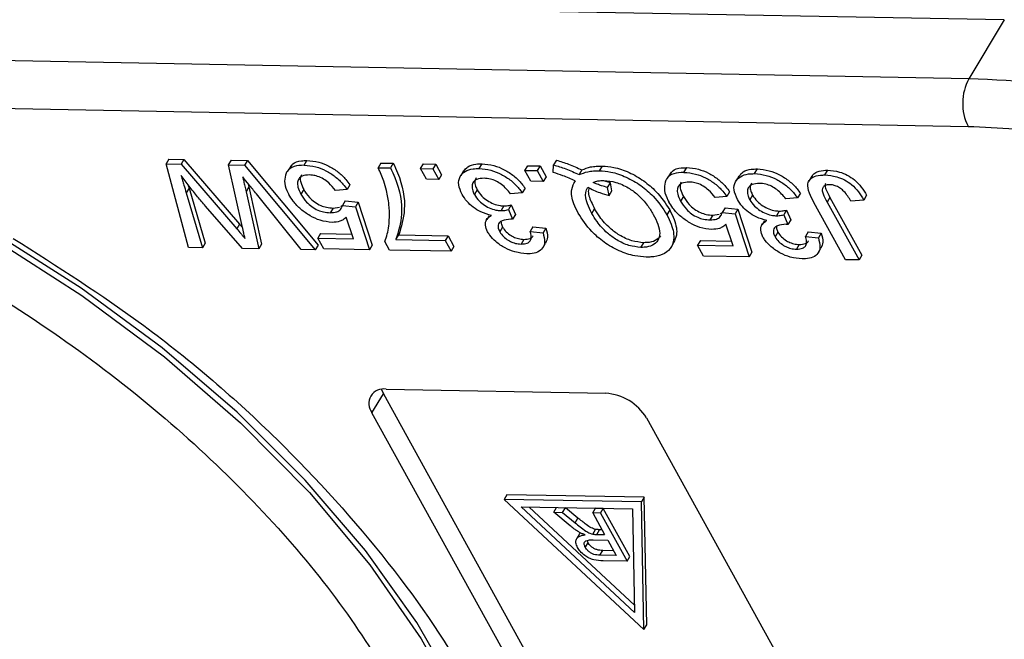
# Model space of a CAD drawing. Header units: millimetres. Extents: x 8853 to 11418, y 45 to 1005.
# Tile 234 of 256: x 10916 to 10939, y 696 to 710. Entities that reach past the tile are written whole.
import ezdxf

# ---------------------------------------------------------------- set-up
doc = ezdxf.new("R2010")
doc.units = ezdxf.units.MM

msp = doc.modelspace()

# ---------------------------------------------------------------- linework, layer by layer
at = {"color": 7, "linetype": 'Continuous', "lineweight": 25}
for p, q in [((10939.007, 710.474), (10928.436, 710.671)), ((10939.007, 710.474), (10938.164, 709.076)), ((10938.164, 709.076), (10912.162, 709.56)), ((10911.411, 708.443), (10938.143, 707.944)), ((10919.135, 707.167), (10919.067, 707.055)), ((10919.135, 707.167), (10919.489, 707.16)), ((10919.489, 707.16), (10919.422, 707.048)), ((10919.489, 707.16), (10920.812, 705.622)), ((10919.597, 705.065), (10919.067, 707.055)), ((10919.067, 707.055), (10919.422, 707.048)), ((10919.422, 707.048), (10920.745, 705.51)), ((10920.553, 707.027), (10920.62, 707.139)), ((10920.885, 705.539), (10920.553, 707.027)), ((10920.553, 707.027), (10920.934, 707.02)), ((10920.62, 707.139), (10921.002, 707.132)), ((10921.002, 707.132), (10920.934, 707.02)), ((10920.934, 707.02), (10922.616, 705.009)), ((10921.002, 707.132), (10922.683, 705.12)), ((10922.046, 707.022), (10921.978, 706.91)), ((10922.35, 707.019), (10922.417, 707.131)), ((10924.178, 707.073), (10924.111, 706.961)), ((10924.111, 706.961), (10924.404, 706.956)), ((10924.178, 707.073), (10924.471, 707.067)), ((10924.471, 707.067), (10924.404, 706.956)), ((10925.118, 706.942), (10925.186, 707.054)), ((10925.118, 706.942), (10925.411, 706.937)), ((10925.26, 706.686), (10925.118, 706.942)), ((10925.186, 707.054), (10925.479, 707.049)), ((10925.479, 707.049), (10925.411, 706.937)), ((10925.411, 706.937), (10925.553, 706.68)), ((10925.479, 707.049), (10925.621, 706.792)), ((10926.514, 706.942), (10926.582, 707.054)), ((10927.602, 706.896), (10927.67, 707.008)), ((10927.67, 707.008), (10927.963, 707.002)), ((10927.963, 707.002), (10927.895, 706.891)), ((10927.963, 707.002), (10928.105, 706.746)), ((10928.278, 706.847), (10928.283, 707.028)), ((10928.35, 707.14), (10928.283, 707.028)), ((10929.44, 707), (10929.372, 706.888)), ((10931.384, 706.851), (10931.451, 706.963)), ((10933.064, 706.82), (10933.132, 706.931)), ((10925.553, 706.68), (10925.26, 706.686)), ((10925.621, 706.792), (10925.553, 706.68)), ((10926.143, 706.883), (10926.076, 706.771)), ((10927.602, 706.896), (10927.895, 706.891)), ((10927.744, 706.639), (10927.602, 706.896)), ((10927.895, 706.891), (10928.037, 706.634)), ((10928.105, 706.746), (10928.037, 706.634)), ((10928.96, 706.908), (10928.892, 706.796)), ((10931.08, 706.853), (10931.013, 706.742)), ((10932.693, 706.761), (10932.626, 706.649)), ((10934.425, 706.757), (10934.357, 706.645)), ((10934.738, 706.788), (10934.806, 706.9)), ((10919.612, 706.473), (10919.545, 706.361)), ((10919.586, 706.561), (10919.612, 706.473)), ((10919.612, 706.473), (10919.998, 705.17)), ((10921.034, 706.503), (10920.967, 706.391)), ((10921.034, 706.503), (10921.337, 705.145)), ((10923.439, 706.554), (10923.372, 706.442)), ((10927.605, 706.476), (10927.537, 706.364)), ((10928.037, 706.634), (10927.744, 706.639)), ((10928.795, 706.649), (10928.768, 706.605)), ((10929.635, 706.605), (10929.501, 706.641)), ((10929.568, 706.493), (10929.635, 706.605)), ((10929.604, 706.303), (10929.568, 706.493)), ((10929.672, 706.415), (10929.635, 706.605)), ((10919.545, 706.361), (10919.93, 705.059)), ((10920.967, 706.391), (10921.27, 705.034)), ((10922.283, 705.015), (10921.216, 706.337)), ((10922.34, 706.443), (10922.273, 706.331)), ((10923.372, 706.442), (10923.093, 706.421)), ((10926.469, 706.432), (10926.401, 706.321)), ((10927.537, 706.364), (10927.258, 706.344)), ((10929.604, 706.303), (10929.672, 706.415)), ((10931.374, 706.275), (10931.307, 706.163)), ((10932.406, 706.273), (10932.127, 706.253)), ((10932.473, 706.385), (10932.406, 706.273)), ((10933.019, 706.31), (10932.951, 706.198)), ((10934.087, 706.242), (10933.809, 706.222)), ((10934.155, 706.354), (10934.087, 706.242)), ((10934.858, 706.255), (10934.791, 706.144)), ((10934.858, 706.255), (10935.619, 704.879)), ((10935.73, 706.305), (10935.663, 706.193)), ((10920.882, 705.041), (10920.002, 706.049)), ((10923.038, 706.002), (10922.97, 705.891)), ((10923.038, 706.002), (10923.193, 706.021)), ((10923.223, 706.041), (10923.277, 706.076)), ((10923.33, 706.175), (10923.262, 706.063)), ((10923.262, 706.063), (10923.569, 706.032)), ((10923.33, 706.175), (10923.637, 706.144)), ((10923.637, 706.144), (10923.569, 706.032)), ((10923.569, 706.032), (10923.902, 705.01)), ((10923.637, 706.144), (10923.97, 705.122)), ((10927.103, 706.052), (10927.036, 705.94)), ((10927.277, 706.076), (10927.21, 705.964)), ((10927.277, 706.076), (10927.375, 705.845)), ((10929.193, 705.875), (10929.26, 705.986)), ((10932.364, 706.006), (10932.296, 705.894)), ((10932.364, 706.006), (10932.671, 705.975)), ((10935.229, 704.773), (10934.479, 706.132)), ((10934.791, 706.144), (10935.551, 704.767)), ((10935.663, 706.193), (10935.358, 706.168)), ((10923.521, 705.271), (10923.351, 705.787)), ((10926.749, 705.82), (10926.694, 705.73)), ((10927.21, 705.964), (10927.307, 705.734)), ((10927.375, 705.845), (10927.307, 705.734)), ((10931.047, 705.956), (10930.979, 705.844)), ((10932.072, 705.834), (10932.004, 705.722)), ((10932.072, 705.834), (10932.227, 705.853)), ((10932.257, 705.872), (10932.312, 705.908)), ((10932.296, 705.894), (10932.603, 705.863)), ((10932.671, 705.975), (10932.603, 705.863)), ((10932.603, 705.863), (10932.936, 704.842)), ((10932.671, 705.975), (10933.004, 704.953)), ((10933.653, 705.93), (10933.586, 705.818)), ((10933.828, 705.954), (10933.76, 705.842)), ((10933.76, 705.842), (10933.858, 705.611)), ((10933.828, 705.954), (10933.925, 705.723)), ((10920.812, 705.622), (10920.745, 705.51)), ((10920.812, 705.622), (10920.886, 705.536)), ((10926.69, 705.723), (10926.681, 705.708)), ((10927.072, 705.55), (10927.005, 705.438)), ((10927.793, 705.558), (10927.725, 705.446)), ((10927.793, 705.558), (10928.1, 705.527)), ((10928.1, 705.527), (10928.033, 705.415)), ((10932.555, 705.103), (10932.385, 705.619)), ((10933.24, 705.601), (10933.231, 705.586)), ((10933.299, 705.698), (10933.244, 705.608)), ((10933.925, 705.723), (10933.858, 705.611)), ((10922.743, 705.399), (10922.676, 705.287)), ((10922.818, 705.03), (10922.676, 705.287)), ((10922.676, 705.287), (10923.521, 705.271)), ((10922.743, 705.399), (10923.483, 705.385)), ((10924.533, 705.252), (10924.601, 705.364)), ((10924.601, 705.364), (10925.773, 705.342)), ((10925.773, 705.342), (10925.706, 705.23)), ((10925.773, 705.342), (10925.915, 705.086)), ((10927.725, 705.446), (10928.033, 705.415)), ((10933.622, 705.428), (10933.555, 705.316)), ((10934.343, 705.436), (10934.276, 705.324)), ((10934.276, 705.324), (10934.583, 705.293)), ((10934.343, 705.436), (10934.65, 705.405)), ((10934.65, 705.405), (10934.583, 705.293)), ((10919.93, 705.059), (10919.597, 705.065)), ((10919.998, 705.17), (10919.93, 705.059)), ((10921.337, 705.145), (10921.27, 705.034)), ((10922.683, 705.12), (10922.616, 705.009)), ((10923.97, 705.122), (10923.902, 705.01)), ((10924.382, 705.001), (10924.267, 705.209)), ((10924.533, 705.252), (10925.706, 705.23)), ((10925.706, 705.23), (10925.847, 704.974)), ((10925.915, 705.086), (10925.847, 704.974)), ((10927.578, 705.258), (10927.511, 705.146)), ((10928.027, 705.059), (10928.095, 705.171)), ((10930.361, 705.067), (10930.429, 705.179)), ((10931.08, 705.068), (10931.147, 705.18)), ((10931.778, 705.23), (10931.71, 705.118)), ((10931.852, 704.862), (10931.71, 705.118)), ((10931.71, 705.118), (10932.555, 705.103)), ((10931.778, 705.23), (10932.517, 705.216)), ((10934.128, 705.136), (10934.061, 705.024)), ((10934.578, 704.937), (10934.645, 705.048)), ((10921.27, 705.034), (10920.882, 705.041)), ((10922.616, 705.009), (10922.283, 705.015)), ((10923.902, 705.01), (10922.818, 705.03)), ((10925.847, 704.974), (10924.382, 705.001)), ((10932.936, 704.842), (10931.852, 704.862)), ((10933.004, 704.953), (10932.936, 704.842)), ((10935.619, 704.879), (10935.551, 704.767)), ((10935.551, 704.767), (10935.229, 704.773)), ((10923.964, 701.136), (10924.234, 701.583)), ((10924.187, 701.688), (10924.234, 701.583)), ((10924.234, 701.583), (10931.502, 688.434)), ((10924.301, 701.695), (10929.526, 701.598)), ((10931.232, 687.986), (10923.964, 701.136)), ((10930.495, 701.014), (10937.763, 687.865)), ((10927.174, 699.187), (10927.107, 699.075)), ((10930.44, 699.126), (10927.174, 699.187)), ((10927.107, 699.075), (10930.434, 695.979)), ((10930.372, 699.014), (10927.107, 699.075)), ((10930.44, 699.126), (10930.372, 699.014)), ((10930.434, 695.979), (10930.372, 699.014)), ((10930.501, 696.091), (10930.44, 699.126)), ((10927.509, 698.898), (10930.159, 698.848)), ((10930.209, 696.385), (10927.509, 698.898)), ((10930.206, 696.563), (10927.701, 698.894)), ((10928.288, 698.77), (10928.356, 698.882)), ((10928.677, 698.45), (10928.288, 698.77)), ((10928.288, 698.77), (10928.499, 698.766)), ((10928.499, 698.766), (10928.567, 698.878)), ((10928.499, 698.766), (10928.795, 698.521)), ((10928.863, 698.633), (10928.567, 698.878)), ((10929.216, 698.753), (10929.283, 698.864)), ((10929.4, 698.749), (10929.216, 698.753)), ((10929.216, 698.753), (10929.499, 698.239)), ((10929.467, 698.861), (10929.283, 698.864)), ((10929.4, 698.749), (10929.467, 698.861)), ((10929.4, 698.749), (10930.032, 697.606)), ((10930.099, 697.718), (10929.467, 698.861)), ((10930.159, 698.848), (10930.209, 696.385)), ((10928.795, 698.521), (10928.863, 698.633)), ((10928.903, 698.256), (10928.835, 698.144)), ((10928.928, 698.278), (10928.904, 698.255)), ((10929.217, 698.25), (10929.284, 698.362)), ((10929.311, 698.243), (10929.378, 698.355)), ((10929.436, 698.354), (10929.378, 698.355)), ((10929.039, 697.933), (10929.106, 698.045)), ((10929.106, 698.045), (10929.087, 698.101)), ((10929.222, 698.114), (10929.572, 698.108)), ((10929.311, 698.243), (10929.499, 698.239)), ((10929.572, 698.108), (10929.775, 697.741)), ((10929.385, 697.748), (10929.453, 697.86)), ((10929.712, 697.855), (10929.453, 697.86)), ((10929.775, 697.741), (10929.385, 697.748)), ((10930.032, 697.606), (10929.465, 697.616)), ((10930.032, 697.606), (10930.099, 697.718)), ((10930.434, 695.979), (10930.501, 696.091))]:
    msp.add_line(p, q, dxfattribs=at)
at = {"color": 7, "linetype": 'Continuous', "lineweight": 25, "flags": 128}
for points in [[(10908.364, 708.244), (10910.602, 707.428), (10912.821, 706.426), (10914.986, 705.252), (10917.065, 703.925), (10919.026, 702.466), (10920.84, 700.895), (10922.478, 699.237), (10923.916, 697.518), (10925.131, 695.763), (10926.106, 693.999), (10926.826, 692.253), (10927.278, 690.552), (10927.458, 688.921), (10927.361, 687.386), (10926.989, 685.97), (10926.454, 684.862)], [(10926.771, 692.709), (10926.02, 694.421), (10925.027, 696.146), (10923.806, 697.859), (10922.375, 699.534), (10920.756, 701.148), (10918.97, 702.676), (10917.046, 704.097), (10915.01, 705.39), (10912.892, 706.536)]]:
    msp.add_lwpolyline(points, dxfattribs=at)
at = {"color": 7, "linetype": 'Continuous', "lineweight": 25}
for centre, radius, start, end in [((10939.245, 708.49), 1.229, 151.5352, 206.3243), ((10937.405, 684.663), 24.424, 71.6252, 88.2192), ((10924.239, 701.352), 0.349, 79.7265, 218.1438), ((10929.447, 700.371), 1.229, 31.5352, 86.3243)]:
    msp.add_arc(centre, radius, start, end, dxfattribs=at)
msp.add_open_spline([(10938.143, 707.944), (10938.879, 707.909), (10940.35, 707.838), (10941.924, 707.508), (10942.711, 707.343)], degree=3, dxfattribs=at)
for points, knots in [([(10907.146, 707.44), (10907.998, 707.173), (10909.732, 706.628), (10912.365, 705.452), (10914.979, 704.009), (10917.478, 702.312), (10919.767, 700.426), (10921.76, 698.421), (10923.433, 696.375), (10924.256, 695.005), (10924.66, 694.333)], [0, 0, 0, 0, 0.119843, 0.244, 0.371208, 0.5, 0.628792, 0.756, 0.880157, 1, 1, 1, 1]), ([(10922.35, 707.019), (10922.265, 707.015), (10922.094, 707.006), (10921.953, 706.905), (10921.916, 706.817), (10921.904, 706.787)], [0, 0, 0, 0, 0.396321, 0.797199, 1, 1, 1, 1]), ([(10922.055, 707.016), (10922.063, 707.028), (10922.105, 707.093), (10922.244, 707.127), (10922.374, 707.13), (10922.417, 707.131)], [0, 0, 0, 0, 0.132725, 0.709495, 1, 1, 1, 1]), ([(10922.35, 707.019), (10922.441, 707.012), (10922.608, 706.999), (10922.871, 706.896), (10923.097, 706.752), (10923.265, 706.592), (10923.341, 706.485), (10923.372, 706.442)], [0, 0, 0, 0, 0.248379, 0.451028, 0.653732, 0.857674, 1, 1, 1, 1]), ([(10922.417, 707.131), (10922.509, 707.124), (10922.675, 707.111), (10922.939, 707.008), (10923.165, 706.864), (10923.333, 706.704), (10923.408, 706.597), (10923.439, 706.554)], [0, 0, 0, 0, 0.248379, 0.451028, 0.653732, 0.857674, 1, 1, 1, 1]), ([(10924.31, 706.419), (10924.29, 706.493), (10924.256, 706.618), (10924.185, 706.8), (10924.136, 706.907), (10924.111, 706.961)], [0, 0, 0, 0, 0.4145286, 0.7068234, 1, 1, 1, 1]), ([(10924.404, 706.956), (10924.439, 706.88), (10924.619, 706.496), (10924.726, 705.884), (10924.592, 705.446), (10924.533, 705.252)], [0, 0, 0, 0, 0.121169, 0.611338, 1, 1, 1, 1]), ([(10924.471, 707.067), (10924.507, 706.991), (10924.686, 706.608), (10924.793, 705.995), (10924.66, 705.558), (10924.601, 705.364)], [0, 0, 0, 0, 0.121169, 0.611338, 1, 1, 1, 1]), ([(10926.107, 706.328), (10926.072, 706.406), (10926.003, 706.562), (10926.046, 706.75), (10926.167, 706.882), (10926.337, 706.939), (10926.465, 706.941), (10926.514, 706.942)], [0, 0, 0, 0, 0.2285723, 0.4590067, 0.6600955, 0.870765, 1, 1, 1, 1]), ([(10926.148, 706.879), (10926.176, 706.917), (10926.24, 707), (10926.405, 707.05), (10926.533, 707.053), (10926.582, 707.054)], [0, 0, 0, 0, 0.333604, 0.74663, 1, 1, 1, 1]), ([(10926.514, 706.942), (10926.606, 706.934), (10926.776, 706.919), (10927.046, 706.809), (10927.28, 706.658), (10927.442, 706.5), (10927.513, 706.399), (10927.537, 706.364)], [0, 0, 0, 0, 0.2495954, 0.4606301, 0.6714689, 0.8868588, 1, 1, 1, 1]), ([(10926.582, 707.054), (10926.674, 707.046), (10926.844, 707.031), (10927.113, 706.921), (10927.347, 706.77), (10927.509, 706.611), (10927.58, 706.511), (10927.605, 706.476)], [0, 0, 0, 0, 0.249595, 0.46063, 0.671469, 0.886859, 1, 1, 1, 1]), ([(10928.283, 707.028), (10928.379, 706.999), (10928.529, 706.954), (10928.733, 706.87), (10928.839, 706.821), (10928.892, 706.796)], [0, 0, 0, 0, 0.474932, 0.73676, 1, 1, 1, 1]), ([(10928.35, 707.14), (10928.447, 707.111), (10928.597, 707.066), (10928.801, 706.982), (10928.907, 706.932), (10928.96, 706.908)], [0, 0, 0, 0, 0.474932, 0.73676, 1, 1, 1, 1]), ([(10928.96, 706.908), (10929.025, 706.935), (10929.127, 706.977), (10929.296, 706.999), (10929.392, 707), (10929.44, 707)], [0, 0, 0, 0, 0.474444, 0.735534, 1, 1, 1, 1]), ([(10929.44, 707), (10929.53, 706.994), (10929.734, 706.978), (10930.083, 706.86), (10930.433, 706.658), (10930.79, 706.351), (10930.949, 706.106), (10931.047, 705.956)], [0, 0, 0, 0, 0.150098, 0.337156, 0.525352, 0.708308, 1, 1, 1, 1]), ([(10931.089, 706.847), (10931.097, 706.86), (10931.139, 706.925), (10931.279, 706.958), (10931.408, 706.962), (10931.451, 706.963)], [0, 0, 0, 0, 0.132725, 0.709495, 1, 1, 1, 1]), ([(10931.451, 706.963), (10931.543, 706.956), (10931.709, 706.942), (10931.973, 706.839), (10932.199, 706.696), (10932.367, 706.536), (10932.442, 706.429), (10932.473, 706.385)], [0, 0, 0, 0, 0.248379, 0.451028, 0.653732, 0.857674, 1, 1, 1, 1]), ([(10932.698, 706.757), (10932.727, 706.795), (10932.79, 706.878), (10932.955, 706.928), (10933.083, 706.931), (10933.132, 706.931)], [0, 0, 0, 0, 0.333604, 0.74663, 1, 1, 1, 1]), ([(10933.132, 706.931), (10933.224, 706.924), (10933.394, 706.909), (10933.663, 706.799), (10933.897, 706.648), (10934.059, 706.489), (10934.13, 706.389), (10934.155, 706.354)], [0, 0, 0, 0, 0.249595, 0.46063, 0.671469, 0.886859, 1, 1, 1, 1]), ([(10920.002, 706.049), (10919.939, 706.124), (10919.808, 706.28), (10919.615, 706.521), (10919.487, 706.688), (10919.423, 706.772)], [0, 0, 0, 0, 0.310609, 0.655194, 1, 1, 1, 1]), ([(10919.423, 706.772), (10919.434, 706.735), (10919.456, 706.661), (10919.496, 706.524), (10919.526, 706.424), (10919.545, 706.361)], [0, 0, 0, 0, 0.27018, 0.54036, 1, 1, 1, 1]), ([(10921.216, 706.337), (10921.186, 706.374), (10921.126, 706.449), (10921.016, 706.585), (10920.937, 706.683), (10920.888, 706.744)], [0, 0, 0, 0, 0.275241, 0.550482, 1, 1, 1, 1]), ([(10920.888, 706.744), (10920.896, 706.708), (10920.912, 706.635), (10920.933, 706.54), (10920.952, 706.458), (10920.962, 706.413), (10920.967, 706.391)], [0, 0, 0, 0, 0.3088962, 0.6177923, 0.8088961, 1, 1, 1, 1]), ([(10921.904, 706.787), (10921.892, 706.723), (10921.869, 706.593), (10921.934, 706.424), (10921.981, 706.334), (10921.988, 706.321)], [0, 0, 0, 0, 0.4611, 0.923194, 1, 1, 1, 1]), ([(10922.475, 706.788), (10922.413, 706.785), (10922.31, 706.778), (10922.221, 706.707), (10922.187, 706.616), (10922.196, 706.489), (10922.245, 706.389), (10922.273, 706.331)], [0, 0, 0, 0, 0.242689, 0.406584, 0.570206, 0.750946, 1, 1, 1, 1]), ([(10922.285, 706.788), (10922.276, 706.769), (10922.252, 706.719), (10922.265, 706.6), (10922.313, 706.501), (10922.34, 706.443)], [0, 0, 0, 0, 0.208655, 0.541437, 1, 1, 1, 1]), ([(10923.093, 706.421), (10923.045, 706.482), (10922.968, 706.58), (10922.814, 706.695), (10922.676, 706.759), (10922.561, 706.784), (10922.499, 706.787), (10922.475, 706.788)], [0, 0, 0, 0, 0.323008, 0.519347, 0.717293, 0.893001, 1, 1, 1, 1]), ([(10926.631, 706.711), (10926.569, 706.707), (10926.463, 706.701), (10926.372, 706.626), (10926.337, 706.531), (10926.35, 706.424), (10926.386, 706.351), (10926.401, 706.321)], [0, 0, 0, 0, 0.269591, 0.459441, 0.648883, 0.856246, 1, 1, 1, 1]), ([(10926.441, 706.719), (10926.429, 706.695), (10926.402, 706.639), (10926.418, 706.536), (10926.454, 706.462), (10926.469, 706.432)], [0, 0, 0, 0, 0.310413, 0.717671, 1, 1, 1, 1]), ([(10927.258, 706.344), (10927.194, 706.42), (10927.099, 706.532), (10926.919, 706.648), (10926.772, 706.701), (10926.68, 706.707), (10926.631, 706.711)], [0, 0, 0, 0, 0.4049213, 0.5936049, 0.7830596, 1, 1, 1, 1]), ([(10928.795, 706.649), (10928.747, 706.671), (10928.651, 706.714), (10928.479, 706.783), (10928.354, 706.823), (10928.278, 706.847)], [0, 0, 0, 0, 0.280023, 0.560169, 1, 1, 1, 1]), ([(10928.892, 706.796), (10928.958, 706.823), (10929.06, 706.865), (10929.229, 706.887), (10929.324, 706.888), (10929.372, 706.888)], [0, 0, 0, 0, 0.474444, 0.735534, 1, 1, 1, 1]), ([(10929.372, 706.888), (10929.463, 706.882), (10929.666, 706.867), (10930.015, 706.748), (10930.366, 706.546), (10930.723, 706.239), (10930.881, 705.994), (10930.979, 705.844)], [0, 0, 0, 0, 0.150098, 0.337156, 0.525352, 0.708308, 1, 1, 1, 1]), ([(10931.384, 706.851), (10931.299, 706.846), (10931.128, 706.837), (10930.987, 706.736), (10930.95, 706.648), (10930.938, 706.619)], [0, 0, 0, 0, 0.396321, 0.797199, 1, 1, 1, 1]), ([(10931.384, 706.851), (10931.475, 706.844), (10931.642, 706.83), (10931.905, 706.728), (10932.131, 706.584), (10932.299, 706.424), (10932.375, 706.317), (10932.406, 706.273)], [0, 0, 0, 0, 0.248379, 0.451028, 0.653732, 0.857674, 1, 1, 1, 1]), ([(10932.657, 706.206), (10932.623, 706.284), (10932.553, 706.44), (10932.596, 706.628), (10932.717, 706.76), (10932.887, 706.817), (10933.015, 706.819), (10933.064, 706.82)], [0, 0, 0, 0, 0.228572, 0.459007, 0.660095, 0.870765, 1, 1, 1, 1]), ([(10933.064, 706.82), (10933.156, 706.812), (10933.326, 706.797), (10933.596, 706.687), (10933.83, 706.536), (10933.992, 706.377), (10934.063, 706.277), (10934.087, 706.242)], [0, 0, 0, 0, 0.249595, 0.46063, 0.671469, 0.886859, 1, 1, 1, 1]), ([(10934.479, 706.132), (10934.439, 706.208), (10934.358, 706.361), (10934.314, 706.56), (10934.375, 706.69), (10934.496, 706.766), (10934.63, 706.788), (10934.722, 706.788), (10934.738, 706.788)], [0, 0, 0, 0, 0.230985, 0.464973, 0.609952, 0.754605, 0.955682, 1, 1, 1, 1]), ([(10934.432, 706.753), (10934.438, 706.767), (10934.458, 706.819), (10934.567, 706.876), (10934.697, 706.9), (10934.789, 706.9), (10934.806, 706.9)], [0, 0, 0, 0, 0.13032, 0.452849, 0.901185, 1, 1, 1, 1]), ([(10934.738, 706.788), (10934.83, 706.781), (10934.98, 706.769), (10935.206, 706.679), (10935.391, 706.555), (10935.551, 706.385), (10935.624, 706.259), (10935.663, 706.193)], [0, 0, 0, 0, 0.257051, 0.4188059, 0.5813296, 0.7801411, 1, 1, 1, 1]), ([(10934.806, 706.9), (10934.897, 706.893), (10935.047, 706.881), (10935.274, 706.791), (10935.458, 706.666), (10935.618, 706.497), (10935.692, 706.371), (10935.73, 706.305)], [0, 0, 0, 0, 0.257051, 0.4188059, 0.5813296, 0.7801411, 1, 1, 1, 1]), ([(10921.016, 706.585), (10921.017, 706.58), (10921.023, 706.553), (10921.029, 706.525), (10921.034, 706.503)], [0, 0, 0, 0, 0.183614, 1, 1, 1, 1]), ([(10928.872, 705.878), (10928.834, 705.954), (10928.735, 706.151), (10928.686, 706.431), (10928.763, 706.584), (10928.795, 706.649)], [0, 0, 0, 0, 0.266534, 0.688868, 1, 1, 1, 1]), ([(10929.193, 705.875), (10929.155, 705.951), (10929.068, 706.122), (10929.024, 706.346), (10929.075, 706.458), (10929.095, 706.5)], [0, 0, 0, 0, 0.335114, 0.752469, 1, 1, 1, 1]), ([(10929.095, 706.5), (10929.142, 706.475), (10929.236, 706.426), (10929.408, 706.356), (10929.53, 706.323), (10929.604, 706.303)], [0, 0, 0, 0, 0.282764, 0.565756, 1, 1, 1, 1]), ([(10929.128, 706.483), (10929.122, 706.465), (10929.091, 706.37), (10929.157, 706.19), (10929.233, 706.04), (10929.26, 705.986)], [0, 0, 0, 0, 0.13549, 0.68792, 1, 1, 1, 1]), ([(10929.225, 706.611), (10929.262, 706.625), (10929.318, 706.646), (10929.408, 706.657), (10929.457, 706.658), (10929.482, 706.658)], [0, 0, 0, 0, 0.490017, 0.743525, 1, 1, 1, 1]), ([(10929.568, 706.493), (10929.52, 706.505), (10929.439, 706.525), (10929.324, 706.567), (10929.258, 706.596), (10929.225, 706.611)], [0, 0, 0, 0, 0.421721, 0.709561, 1, 1, 1, 1]), ([(10929.482, 706.658), (10929.575, 706.649), (10929.761, 706.632), (10930.05, 706.5), (10930.314, 706.31), (10930.516, 706.086), (10930.613, 705.923), (10930.657, 705.849)], [0, 0, 0, 0, 0.20131, 0.404755, 0.576193, 0.805812, 1, 1, 1, 1]), ([(10930.938, 706.619), (10930.926, 706.554), (10930.903, 706.425), (10930.968, 706.256), (10931.015, 706.166), (10931.022, 706.153)], [0, 0, 0, 0, 0.4611, 0.923194, 1, 1, 1, 1]), ([(10931.51, 706.62), (10931.448, 706.616), (10931.344, 706.61), (10931.255, 706.538), (10931.221, 706.447), (10931.23, 706.32), (10931.279, 706.221), (10931.307, 706.163)], [0, 0, 0, 0, 0.2426891, 0.4065842, 0.570206, 0.7509459, 1, 1, 1, 1]), ([(10931.319, 706.619), (10931.31, 706.6), (10931.286, 706.55), (10931.299, 706.431), (10931.347, 706.332), (10931.374, 706.275)], [0, 0, 0, 0, 0.208655, 0.541437, 1, 1, 1, 1]), ([(10932.127, 706.253), (10932.079, 706.314), (10932.002, 706.411), (10931.848, 706.527), (10931.71, 706.591), (10931.595, 706.616), (10931.533, 706.619), (10931.51, 706.62)], [0, 0, 0, 0, 0.323008, 0.519347, 0.717293, 0.893001, 1, 1, 1, 1]), ([(10933.181, 706.589), (10933.119, 706.585), (10933.013, 706.578), (10932.922, 706.504), (10932.887, 706.409), (10932.9, 706.302), (10932.936, 706.229), (10932.951, 706.198)], [0, 0, 0, 0, 0.269591, 0.459441, 0.648883, 0.856246, 1, 1, 1, 1]), ([(10932.991, 706.597), (10932.979, 706.572), (10932.952, 706.517), (10932.968, 706.413), (10933.004, 706.34), (10933.019, 706.31)], [0, 0, 0, 0, 0.310413, 0.7176707, 1, 1, 1, 1]), ([(10933.809, 706.222), (10933.744, 706.298), (10933.649, 706.41), (10933.47, 706.526), (10933.322, 706.578), (10933.23, 706.585), (10933.181, 706.589)], [0, 0, 0, 0, 0.404921, 0.593605, 0.78306, 1, 1, 1, 1]), ([(10934.852, 706.558), (10934.813, 706.555), (10934.745, 706.55), (10934.689, 706.5), (10934.668, 706.432), (10934.701, 706.309), (10934.755, 706.21), (10934.791, 706.144)], [0, 0, 0, 0, 0.19306, 0.330934, 0.468862, 0.645656, 1, 1, 1, 1]), ([(10934.753, 706.583), (10934.749, 706.572), (10934.734, 706.535), (10934.771, 706.42), (10934.823, 706.321), (10934.858, 706.255)], [0, 0, 0, 0, 0.131073, 0.420302, 1, 1, 1, 1]), ([(10935.358, 706.168), (10935.31, 706.245), (10935.245, 706.35), (10935.113, 706.473), (10935.013, 706.527), (10934.923, 706.553), (10934.874, 706.556), (10934.852, 706.558)], [0, 0, 0, 0, 0.441322, 0.598348, 0.756856, 0.895495, 1, 1, 1, 1]), ([(10923.017, 705.661), (10922.923, 705.671), (10922.752, 705.689), (10922.487, 705.814), (10922.262, 705.971), (10922.092, 706.149), (10922.02, 706.269), (10921.988, 706.321)], [0, 0, 0, 0, 0.238357, 0.435095, 0.63094, 0.839011, 1, 1, 1, 1]), ([(10922.273, 706.331), (10922.313, 706.267), (10922.378, 706.163), (10922.528, 706.031), (10922.671, 705.948), (10922.826, 705.9), (10922.919, 705.894), (10922.97, 705.891)], [0, 0, 0, 0, 0.284133, 0.463731, 0.644535, 0.805022, 1, 1, 1, 1]), ([(10922.34, 706.443), (10922.38, 706.379), (10922.446, 706.274), (10922.595, 706.143), (10922.739, 706.06), (10922.893, 706.012), (10922.987, 706.006), (10923.038, 706.002)], [0, 0, 0, 0, 0.284133, 0.463731, 0.644535, 0.805022, 1, 1, 1, 1]), ([(10924.267, 705.209), (10924.289, 705.267), (10924.356, 705.442), (10924.384, 705.74), (10924.378, 706.087), (10924.333, 706.308), (10924.31, 706.419)], [0, 0, 0, 0, 0.165203, 0.496137, 0.746721, 1, 1, 1, 1]), ([(10926.809, 705.827), (10926.722, 705.85), (10926.571, 705.891), (10926.367, 706.019), (10926.209, 706.164), (10926.142, 706.271), (10926.107, 706.328)], [0, 0, 0, 0, 0.302387, 0.525374, 0.748493, 1, 1, 1, 1]), ([(10926.401, 706.321), (10926.434, 706.27), (10926.494, 706.179), (10926.639, 706.065), (10926.79, 705.985), (10926.928, 705.946), (10927.005, 705.942), (10927.036, 705.94)], [0, 0, 0, 0, 0.254178, 0.457835, 0.661032, 0.868746, 1, 1, 1, 1]), ([(10926.469, 706.432), (10926.502, 706.382), (10926.561, 706.291), (10926.706, 706.176), (10926.857, 706.097), (10926.995, 706.058), (10927.073, 706.054), (10927.103, 706.052)], [0, 0, 0, 0, 0.254178, 0.457835, 0.661032, 0.868746, 1, 1, 1, 1]), ([(10931.374, 706.275), (10931.414, 706.211), (10931.48, 706.106), (10931.629, 705.974), (10931.773, 705.891), (10931.927, 705.843), (10932.021, 705.837), (10932.072, 705.834)], [0, 0, 0, 0, 0.284133, 0.463731, 0.644535, 0.805022, 1, 1, 1, 1]), ([(10933.019, 706.31), (10933.052, 706.26), (10933.111, 706.169), (10933.256, 706.054), (10933.407, 705.975), (10933.545, 705.936), (10933.623, 705.932), (10933.653, 705.93)], [0, 0, 0, 0, 0.254178, 0.457835, 0.661032, 0.868746, 1, 1, 1, 1]), ([(10922.97, 705.891), (10923.025, 705.893), (10923.127, 705.897), (10923.226, 705.963), (10923.25, 706.029), (10923.262, 706.063)], [0, 0, 0, 0, 0.367129, 0.675049, 1, 1, 1, 1]), ([(10927.103, 706.052), (10927.124, 706.053), (10927.166, 706.054), (10927.224, 706.063), (10927.259, 706.071), (10927.277, 706.076)], [0, 0, 0, 0, 0.339454, 0.668951, 1, 1, 1, 1]), ([(10930.429, 705.179), (10930.336, 705.189), (10930.149, 705.208), (10929.86, 705.342), (10929.592, 705.54), (10929.394, 705.762), (10929.299, 705.921), (10929.26, 705.986)], [0, 0, 0, 0, 0.203222, 0.407586, 0.580719, 0.828764, 1, 1, 1, 1]), ([(10932.051, 705.493), (10931.957, 705.503), (10931.786, 705.52), (10931.521, 705.646), (10931.296, 705.803), (10931.127, 705.981), (10931.054, 706.101), (10931.022, 706.153)], [0, 0, 0, 0, 0.238357, 0.435095, 0.63094, 0.839011, 1, 1, 1, 1]), ([(10931.307, 706.163), (10931.347, 706.099), (10931.412, 705.994), (10931.562, 705.862), (10931.705, 705.779), (10931.86, 705.732), (10931.953, 705.725), (10932.004, 705.722)], [0, 0, 0, 0, 0.284133, 0.463731, 0.644535, 0.805022, 1, 1, 1, 1]), ([(10933.359, 705.704), (10933.272, 705.728), (10933.122, 705.769), (10932.917, 705.897), (10932.759, 706.042), (10932.693, 706.149), (10932.657, 706.206)], [0, 0, 0, 0, 0.302387, 0.525374, 0.748493, 1, 1, 1, 1]), ([(10932.951, 706.198), (10932.984, 706.148), (10933.044, 706.057), (10933.189, 705.943), (10933.34, 705.863), (10933.478, 705.824), (10933.556, 705.82), (10933.586, 705.818)], [0, 0, 0, 0, 0.254178, 0.457835, 0.661032, 0.868746, 1, 1, 1, 1]), ([(10923.351, 705.787), (10923.328, 705.765), (10923.285, 705.726), (10923.181, 705.673), (10923.081, 705.666), (10923.017, 705.661)], [0, 0, 0, 0, 0.2957445, 0.5432535, 1, 1, 1, 1]), ([(10926.716, 705.436), (10926.692, 705.491), (10926.646, 705.6), (10926.679, 705.729), (10926.748, 705.794), (10926.797, 705.82), (10926.809, 705.827)], [0, 0, 0, 0, 0.328269, 0.636143, 0.9088, 1, 1, 1, 1]), ([(10927.036, 705.94), (10927.057, 705.941), (10927.099, 705.942), (10927.156, 705.951), (10927.192, 705.96), (10927.21, 705.964)], [0, 0, 0, 0, 0.339454, 0.668951, 1, 1, 1, 1]), ([(10930.49, 704.836), (10930.4, 704.843), (10930.194, 704.857), (10929.839, 704.974), (10929.48, 705.179), (10929.124, 705.488), (10928.967, 705.73), (10928.872, 705.878)], [0, 0, 0, 0, 0.1492007, 0.3397188, 0.5316585, 0.7156456, 1, 1, 1, 1]), ([(10930.361, 705.067), (10930.268, 705.077), (10930.081, 705.096), (10929.793, 705.23), (10929.525, 705.428), (10929.327, 705.65), (10929.232, 705.809), (10929.193, 705.875)], [0, 0, 0, 0, 0.203222, 0.407586, 0.580719, 0.828764, 1, 1, 1, 1]), ([(10930.657, 705.849), (10930.696, 705.772), (10930.774, 705.619), (10930.824, 705.403), (10930.779, 705.225), (10930.649, 705.106), (10930.489, 705.068), (10930.386, 705.067), (10930.361, 705.067)], [0, 0, 0, 0, 0.199014, 0.399339, 0.580729, 0.762132, 0.942113, 1, 1, 1, 1]), ([(10930.979, 705.844), (10931.017, 705.767), (10931.121, 705.56), (10931.166, 705.272), (10931.078, 705.024), (10930.881, 704.884), (10930.666, 704.837), (10930.526, 704.837), (10930.49, 704.836)], [0, 0, 0, 0, 0.148072, 0.401988, 0.580808, 0.75998, 0.939061, 1, 1, 1, 1]), ([(10931.047, 705.956), (10931.084, 705.879), (10931.186, 705.673), (10931.242, 705.392), (10931.167, 705.24), (10931.139, 705.184)], [0, 0, 0, 0, 0.268828, 0.729819, 1, 1, 1, 1]), ([(10932.004, 705.722), (10932.06, 705.724), (10932.161, 705.728), (10932.261, 705.795), (10932.284, 705.861), (10932.296, 705.894)], [0, 0, 0, 0, 0.367129, 0.675049, 1, 1, 1, 1]), ([(10933.586, 705.818), (10933.607, 705.819), (10933.649, 705.82), (10933.706, 705.829), (10933.742, 705.838), (10933.76, 705.842)], [0, 0, 0, 0, 0.339454, 0.668951, 1, 1, 1, 1]), ([(10933.653, 705.93), (10933.674, 705.931), (10933.716, 705.932), (10933.774, 705.941), (10933.81, 705.949), (10933.828, 705.954)], [0, 0, 0, 0, 0.339454, 0.668951, 1, 1, 1, 1]), ([(10920.944, 705.279), (10920.935, 705.315), (10920.921, 705.377), (10920.902, 705.464), (10920.891, 705.514), (10920.885, 705.539)], [0, 0, 0, 0, 0.4190299, 0.7095142, 1, 1, 1, 1]), ([(10927.264, 705.737), (10927.191, 705.731), (10927.083, 705.722), (10926.991, 705.661), (10926.958, 705.599), (10926.964, 705.523), (10926.991, 705.468), (10927.005, 705.438)], [0, 0, 0, 0, 0.36756, 0.550992, 0.695411, 0.839595, 1, 1, 1, 1]), ([(10927.033, 705.681), (10927.033, 705.667), (10927.033, 705.626), (10927.057, 705.58), (10927.072, 705.55)], [0, 0, 0, 0, 0.360196, 1, 1, 1, 1]), ([(10927.072, 705.55), (10927.098, 705.511), (10927.147, 705.437), (10927.267, 705.348), (10927.39, 705.288), (10927.495, 705.262), (10927.556, 705.259), (10927.578, 705.258)], [0, 0, 0, 0, 0.2487669, 0.4726731, 0.6635162, 0.8755788, 1, 1, 1, 1]), ([(10927.307, 705.734), (10927.304, 705.734), (10927.296, 705.735), (10927.282, 705.736), (10927.271, 705.737), (10927.264, 705.737)], [0, 0, 0, 0, 0.250093, 0.500197, 1, 1, 1, 1]), ([(10928.1, 705.527), (10928.122, 705.451), (10928.16, 705.317), (10928.113, 705.216), (10928.093, 705.171)], [0, 0, 0, 0, 0.5651457, 1, 1, 1, 1]), ([(10932.385, 705.619), (10932.362, 705.597), (10932.319, 705.557), (10932.215, 705.505), (10932.115, 705.498), (10932.051, 705.493)], [0, 0, 0, 0, 0.2957445, 0.5432535, 1, 1, 1, 1]), ([(10933.266, 705.313), (10933.243, 705.369), (10933.196, 705.478), (10933.229, 705.607), (10933.298, 705.672), (10933.347, 705.698), (10933.359, 705.704)], [0, 0, 0, 0, 0.328269, 0.636143, 0.9088, 1, 1, 1, 1]), ([(10933.814, 705.615), (10933.742, 705.609), (10933.633, 705.6), (10933.541, 705.539), (10933.509, 705.477), (10933.514, 705.401), (10933.541, 705.346), (10933.555, 705.316)], [0, 0, 0, 0, 0.36756, 0.550992, 0.695411, 0.839595, 1, 1, 1, 1]), ([(10933.584, 705.559), (10933.583, 705.545), (10933.583, 705.504), (10933.607, 705.458), (10933.622, 705.428)], [0, 0, 0, 0, 0.360196, 1, 1, 1, 1]), ([(10933.858, 705.611), (10933.854, 705.612), (10933.847, 705.613), (10933.832, 705.614), (10933.821, 705.615), (10933.814, 705.615)], [0, 0, 0, 0, 0.250093, 0.500197, 1, 1, 1, 1]), ([(10915.426, 705.282), (10916.482, 704.612), (10918.744, 703.177), (10921.785, 700.536), (10924.418, 697.61), (10926.339, 694.808), (10927.032, 693.06), (10927.334, 692.301)], [0, 0, 0, 0, 0.190079, 0.407052, 0.624026, 0.836613, 1, 1, 1, 1]), ([(10920.745, 705.51), (10920.778, 705.472), (10920.828, 705.414), (10920.894, 705.337), (10920.927, 705.298), (10920.944, 705.279)], [0, 0, 0, 0, 0.499996, 0.750001, 1, 1, 1, 1]), ([(10927.648, 704.915), (10927.555, 704.924), (10927.388, 704.941), (10927.124, 705.046), (10926.914, 705.19), (10926.781, 705.329), (10926.732, 705.409), (10926.716, 705.436)], [0, 0, 0, 0, 0.272752, 0.493599, 0.716338, 0.90619, 1, 1, 1, 1]), ([(10927.005, 705.438), (10927.031, 705.399), (10927.08, 705.325), (10927.199, 705.237), (10927.322, 705.176), (10927.427, 705.15), (10927.488, 705.147), (10927.511, 705.146)], [0, 0, 0, 0, 0.248767, 0.472673, 0.663516, 0.875579, 1, 1, 1, 1]), ([(10927.511, 705.146), (10927.564, 705.149), (10927.653, 705.155), (10927.731, 705.216), (10927.762, 705.305), (10927.746, 705.388), (10927.728, 705.44), (10927.725, 705.446)], [0, 0, 0, 0, 0.285919, 0.484989, 0.684325, 0.959069, 1, 1, 1, 1]), ([(10927.578, 705.258), (10927.63, 705.262), (10927.717, 705.269), (10927.785, 705.31), (10927.794, 705.339), (10927.795, 705.343)], [0, 0, 0, 0, 0.558114, 0.946696, 1, 1, 1, 1]), ([(10928.033, 705.415), (10928.053, 705.341), (10928.089, 705.205), (10928.036, 705.044), (10927.913, 704.947), (10927.768, 704.915), (10927.675, 704.915), (10927.648, 704.915)], [0, 0, 0, 0, 0.270658, 0.489263, 0.708369, 0.914642, 1, 1, 1, 1]), ([(10930.831, 705.345), (10930.794, 705.301), (10930.72, 705.215), (10930.557, 705.18), (10930.454, 705.179), (10930.429, 705.179)], [0, 0, 0, 0, 0.430786, 0.861477, 1, 1, 1, 1]), ([(10934.198, 704.793), (10934.105, 704.802), (10933.938, 704.819), (10933.674, 704.924), (10933.464, 705.068), (10933.331, 705.207), (10933.283, 705.287), (10933.266, 705.313)], [0, 0, 0, 0, 0.272752, 0.493599, 0.716338, 0.90619, 1, 1, 1, 1]), ([(10933.555, 705.316), (10933.581, 705.277), (10933.63, 705.203), (10933.75, 705.115), (10933.872, 705.054), (10933.978, 705.028), (10934.039, 705.025), (10934.061, 705.024)], [0, 0, 0, 0, 0.248767, 0.472673, 0.663516, 0.875579, 1, 1, 1, 1]), ([(10933.622, 705.428), (10933.648, 705.389), (10933.697, 705.315), (10933.817, 705.226), (10933.94, 705.166), (10934.045, 705.14), (10934.106, 705.137), (10934.128, 705.136)], [0, 0, 0, 0, 0.248767, 0.472673, 0.663516, 0.875579, 1, 1, 1, 1]), ([(10934.061, 705.024), (10934.114, 705.027), (10934.203, 705.033), (10934.281, 705.094), (10934.312, 705.183), (10934.296, 705.266), (10934.278, 705.318), (10934.276, 705.324)], [0, 0, 0, 0, 0.2859195, 0.4849885, 0.6843246, 0.9590687, 1, 1, 1, 1]), ([(10934.583, 705.293), (10934.603, 705.219), (10934.639, 705.083), (10934.586, 704.922), (10934.463, 704.825), (10934.318, 704.793), (10934.225, 704.793), (10934.198, 704.793)], [0, 0, 0, 0, 0.270658, 0.489263, 0.708369, 0.914642, 1, 1, 1, 1]), ([(10934.65, 705.405), (10934.672, 705.329), (10934.71, 705.195), (10934.664, 705.094), (10934.643, 705.049)], [0, 0, 0, 0, 0.565146, 1, 1, 1, 1]), ([(10934.128, 705.136), (10934.18, 705.14), (10934.267, 705.147), (10934.335, 705.188), (10934.345, 705.217), (10934.346, 705.221)], [0, 0, 0, 0, 0.558114, 0.946696, 1, 1, 1, 1]), ([(10928.795, 698.521), (10928.836, 698.488), (10928.92, 698.421), (10929.034, 698.332), (10929.138, 698.271), (10929.195, 698.256), (10929.217, 698.25)], [0, 0, 0, 0, 0.311481, 0.638477, 0.856708, 1, 1, 1, 1]), ([(10929.284, 698.362), (10929.249, 698.373), (10929.171, 698.397), (10929.028, 698.499), (10928.928, 698.581), (10928.863, 698.633)], [0, 0, 0, 0, 0.221639, 0.500618, 1, 1, 1, 1]), ([(10928.901, 698.292), (10928.878, 698.306), (10928.832, 698.333), (10928.757, 698.386), (10928.707, 698.426), (10928.677, 698.45)], [0, 0, 0, 0, 0.289498, 0.579232, 1, 1, 1, 1]), ([(10929.033, 698.234), (10929.022, 698.238), (10929, 698.246), (10928.955, 698.264), (10928.922, 698.281), (10928.901, 698.292)], [0, 0, 0, 0, 0.250618, 0.501317, 1, 1, 1, 1]), ([(10929.217, 698.25), (10929.225, 698.249), (10929.241, 698.246), (10929.272, 698.244), (10929.295, 698.243), (10929.311, 698.243)], [0, 0, 0, 0, 0.250452, 0.500871, 1, 1, 1, 1]), ([(10929.378, 698.355), (10929.37, 698.355), (10929.355, 698.355), (10929.324, 698.357), (10929.3, 698.36), (10929.284, 698.362)], [0, 0, 0, 0, 0.250413, 0.500885, 1, 1, 1, 1]), ([(10928.857, 697.933), (10928.839, 697.972), (10928.807, 698.042), (10928.82, 698.131), (10928.879, 698.198), (10928.961, 698.224), (10929.02, 698.232), (10929.033, 698.234)], [0, 0, 0, 0, 0.2430421, 0.4435313, 0.6444821, 0.917379, 1, 1, 1, 1]), ([(10929.039, 697.933), (10929.028, 697.958), (10929.009, 698.002), (10929.016, 698.057), (10929.049, 698.095), (10929.122, 698.114), (10929.184, 698.114), (10929.222, 698.114)], [0, 0, 0, 0, 0.210178, 0.371226, 0.533565, 0.714898, 1, 1, 1, 1]), ([(10929.453, 697.86), (10929.407, 697.863), (10929.339, 697.867), (10929.242, 697.908), (10929.179, 697.953), (10929.133, 698), (10929.114, 698.032), (10929.106, 698.045)], [0, 0, 0, 0, 0.363897, 0.534205, 0.704468, 0.879693, 1, 1, 1, 1]), ([(10929.465, 697.616), (10929.392, 697.619), (10929.285, 697.622), (10929.128, 697.674), (10929.015, 697.746), (10928.918, 697.835), (10928.876, 697.902), (10928.857, 697.933)], [0, 0, 0, 0, 0.336384, 0.490534, 0.645438, 0.837553, 1, 1, 1, 1]), ([(10929.385, 697.748), (10929.339, 697.751), (10929.272, 697.755), (10929.175, 697.796), (10929.112, 697.841), (10929.066, 697.889), (10929.047, 697.92), (10929.039, 697.933)], [0, 0, 0, 0, 0.363897, 0.534205, 0.704468, 0.879693, 1, 1, 1, 1])]:
    msp.add_open_spline(points, degree=3, knots=knots, dxfattribs=at)

doc.saveas('drawing.dxf')
